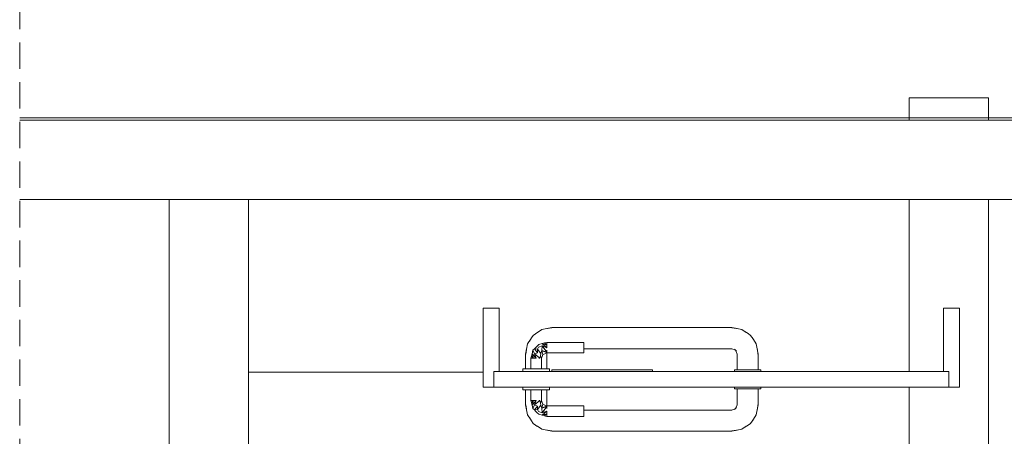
# Model space of a CAD drawing. Header units: millimetres. Extents: x 321 to 585, y -277 to 9.
# Tile 202 of 256: x 477.13 to 484.57, y -240.38 to -237.23. Entities that reach past the tile are written whole.
import ezdxf

# ---------------------------------------------------------------- set-up
doc = ezdxf.new("R2010")
doc.units = ezdxf.units.MM
doc.header["$MEASUREMENT"] = 0
doc.linetypes.add('JIS_02_2.0', pattern=[0.3, 0.2, -0.1])
for name, color, linetype, lineweight in [('DI-Área do detalhe', 7, 'JIS_02_2.0', 9), ('IFC-Laje-Contorno', 134, 'Continuous', 5), ('IFC-Porta-Contorno', 142, 'Continuous', 5), ('IFC-Viga-Contorno', 66, 'Continuous', 5)]:
    doc.layers.add(name, color=color, linetype=linetype, lineweight=lineweight)

msp = doc.modelspace()

# ---------------------------------------------------------------- linework, layer by layer
at = {"layer": 'DI-Área do detalhe'}
msp.add_lwpolyline([(477.1295, -236.063), (489.1046, -236.063), (489.1046, -252.9014), (477.1295, -252.9014), (477.1295, -236.063)], dxfattribs=at)
at = {"layer": 'IFC-Laje-Contorno', "color": 7, "lineweight": 5}
for p, q in [((477.1295, -237.9717), (485.4129, -237.9717)), ((478.8605, -239.8964), (480.6339, -239.8964)), ((484.4531, -239.8964), (484.4539, -239.8964)), ((484.4539, -250.9501), (484.4539, -239.8964))]:
    msp.add_line(p, q, dxfattribs=at)
at = {"layer": 'IFC-Porta-Contorno', "color": 7, "lineweight": 5}
for p, q in [((480.6339, -239.4118), (480.7473, -239.4118)), ((480.6339, -239.4529), (480.6339, -239.4118)), ((480.6339, -240.0118), (480.6339, -239.4529)), ((480.7473, -239.4118), (480.7539, -239.4118)), ((480.7539, -239.8653), (480.7539, -239.4118)), ((484.1139, -239.4118), (484.1205, -239.4118)), ((484.1139, -239.4382), (484.1139, -239.4118)), ((484.1139, -239.8918), (484.1139, -239.4382)), ((484.1205, -239.4118), (484.2339, -239.4118)), ((484.2339, -239.9706), (484.2339, -239.4118)), ((480.9983, -239.6373), (481.0125, -239.6183)), ((481.0125, -239.6183), (481.0389, -239.5984)), ((481.0125, -239.6183), (481.0293, -239.606)), ((481.0293, -239.606), (481.0449, -239.5967)), ((481.0389, -239.5984), (481.0509, -239.5927)), ((481.0449, -239.5967), (481.0774, -239.575)), ((481.0774, -239.575), (481.1149, -239.5675)), ((481.1149, -239.5675), (481.1539, -239.5598)), ((481.1149, -239.5675), (481.1196, -239.5666)), ((481.1196, -239.5666), (481.1539, -239.5625)), ((481.1539, -239.5598), (481.7785, -239.5598)), ((481.7785, -239.5598), (481.8893, -239.5598)), ((481.8893, -239.5598), (482.5139, -239.5598)), ((482.5139, -239.5598), (482.5529, -239.5675)), ((482.5139, -239.5625), (482.5482, -239.5666)), ((482.5482, -239.5666), (482.5529, -239.5675)), ((482.549, -239.5668), (482.5512, -239.567)), ((482.5512, -239.567), (482.5904, -239.575)), ((482.5904, -239.575), (482.6229, -239.5967)), ((482.6113, -239.5889), (482.6364, -239.6042)), ((482.6364, -239.6042), (482.6553, -239.6183)), ((482.6553, -239.6183), (482.6676, -239.6351)), ((482.6553, -239.6183), (482.6752, -239.6447)), ((480.9611, -239.7225), (480.9691, -239.6832)), ((480.9691, -239.6832), (480.9908, -239.6508)), ((480.983, -239.6624), (480.9983, -239.6373)), ((481.0319, -239.7098), (481.0539, -239.6878)), ((481.0522, -239.7079), (481.0806, -239.6986)), ((481.0539, -239.6878), (481.0799, -239.6809)), ((481.0767, -239.7337), (481.0806, -239.6986)), ((481.0799, -239.6809), (481.0969, -239.6763)), ((481.0799, -239.6809), (481.1139, -239.6918)), ((481.0799, -239.6809), (481.1139, -239.7118)), ((481.0806, -239.6986), (481.1139, -239.7464)), ((481.0806, -239.6986), (481.1139, -239.7118)), ((481.0969, -239.6763), (481.1054, -239.674)), ((481.0969, -239.6763), (481.1139, -239.6918)), ((481.1054, -239.674), (481.1139, -239.6718)), ((481.1139, -239.6718), (481.3939, -239.6718)), ((481.1139, -239.6835), (481.1139, -239.6771)), ((481.1139, -239.6918), (481.1139, -239.6835)), ((481.1139, -239.7014), (481.1139, -239.6918)), ((481.3939, -239.6731), (481.3939, -239.6718)), ((481.3939, -239.6771), (481.3939, -239.6731)), ((481.3939, -239.6835), (481.3939, -239.6771)), ((481.3939, -239.6918), (481.3939, -239.6835)), ((481.3939, -239.7014), (481.3939, -239.6918)), ((482.6676, -239.6351), (482.677, -239.6508)), ((482.6752, -239.6447), (482.681, -239.6567)), ((482.677, -239.6508), (482.6987, -239.6832)), ((482.6987, -239.6832), (482.7061, -239.7208)), ((480.9539, -239.7598), (480.9616, -239.7208)), ((480.9539, -239.8718), (480.9539, -239.7598)), ((480.9566, -239.7598), (480.9608, -239.7254)), ((480.9608, -239.7254), (480.9616, -239.7208)), ((480.9609, -239.7245), (480.9611, -239.7225)), ((480.9984, -239.7748), (481.003, -239.7578)), ((481.003, -239.7578), (481.01, -239.7318)), ((481.003, -239.7578), (481.0339, -239.7918)), ((481.003, -239.7578), (481.0139, -239.7918)), ((481.01, -239.7318), (481.021, -239.7208)), ((481.01, -239.7318), (481.0207, -239.7585)), ((481.0207, -239.7585), (481.0436, -239.7495)), ((481.0207, -239.7585), (481.0622, -239.7918)), ((481.0207, -239.7585), (481.0339, -239.7918)), ((481.021, -239.7208), (481.0319, -239.7098)), ((481.021, -239.7208), (481.0434, -239.7237)), ((481.021, -239.7208), (481.0436, -239.7495)), ((481.0434, -239.7237), (481.0522, -239.7079)), ((481.0434, -239.7237), (481.0436, -239.7495)), ((481.0434, -239.7237), (481.0699, -239.7555)), ((481.0622, -239.7918), (481.0663, -239.7725)), ((481.0663, -239.7725), (481.0699, -239.7555)), ((481.0663, -239.7725), (481.0739, -239.7918)), ((481.0699, -239.7555), (481.0767, -239.7337)), ((481.0767, -239.7337), (481.1139, -239.7464)), ((481.0767, -239.7337), (481.1139, -239.7518)), ((481.0767, -239.7337), (481.0856, -239.7635)), ((481.0797, -239.7776), (481.0856, -239.7635)), ((481.0856, -239.7635), (481.0997, -239.7576)), ((481.0997, -239.7576), (481.1139, -239.7518)), ((481.1139, -239.7118), (481.1139, -239.7014)), ((481.1139, -239.74), (481.1139, -239.7318)), ((481.1139, -239.7464), (481.1139, -239.74)), ((481.1139, -239.7598), (481.1172, -239.7518)), ((481.1139, -239.7518), (481.3939, -239.7518)), ((481.1139, -239.8718), (481.1139, -239.7598)), ((481.3939, -239.7118), (481.3939, -239.7014)), ((481.3939, -239.7221), (481.3939, -239.7118)), ((481.3939, -239.7198), (481.7785, -239.7198)), ((481.3939, -239.7318), (481.3939, -239.7221)), ((481.3939, -239.74), (481.3939, -239.7318)), ((481.3939, -239.7464), (481.3939, -239.74)), ((481.3939, -239.7504), (481.3939, -239.7464)), ((481.3939, -239.7518), (481.3939, -239.7504)), ((481.7785, -239.7198), (481.8893, -239.7198)), ((481.8893, -239.7198), (482.5139, -239.7198)), ((482.5139, -239.7198), (482.5421, -239.7314)), ((482.5326, -239.7228), (482.5501, -239.7387)), ((482.5422, -239.7315), (482.5539, -239.7598)), ((482.5539, -239.8798), (482.5539, -239.7598)), ((482.7061, -239.7208), (482.707, -239.7254)), ((482.7061, -239.7208), (482.7139, -239.7598)), ((482.707, -239.7254), (482.7112, -239.7598)), ((482.7139, -239.8798), (482.7139, -239.7598)), ((480.9939, -239.7918), (480.9962, -239.7833)), ((480.9939, -239.8718), (480.9939, -239.7918)), ((480.9962, -239.7833), (480.9984, -239.7748)), ((480.9984, -239.7748), (481.0139, -239.7918)), ((480.9993, -239.7918), (481.0056, -239.7918)), ((481.0056, -239.7918), (481.0139, -239.7918)), ((481.0139, -239.7918), (481.0235, -239.7918)), ((481.0235, -239.7918), (481.0339, -239.7918)), ((481.0539, -239.7918), (481.0622, -239.7918)), ((481.0739, -239.7918), (481.0797, -239.7776)), ((481.0739, -239.8718), (481.0739, -239.7918)), ((480.7139, -240.0046), (480.7139, -239.8918)), ((480.7139, -239.8918), (483.9488, -239.8918)), ((480.7539, -239.8918), (480.7539, -239.8653)), ((480.9339, -239.8918), (480.9339, -239.8718)), ((480.9339, -239.8718), (480.9373, -239.8718)), ((480.9373, -239.8718), (480.9473, -239.8718)), ((480.9473, -239.8718), (480.9632, -239.8718)), ((480.9632, -239.8718), (480.9839, -239.8718)), ((480.9839, -239.8718), (481.008, -239.8718)), ((481.0056, -239.8718), (481.0139, -239.8718)), ((481.008, -239.8718), (481.0339, -239.8718)), ((481.0339, -239.8718), (481.0598, -239.8718)), ((481.0539, -239.8718), (481.0622, -239.8718)), ((481.0598, -239.8718), (481.0839, -239.8718)), ((481.0839, -239.8718), (481.1046, -239.8718)), ((481.1046, -239.8718), (481.1205, -239.8718)), ((481.1205, -239.8718), (481.1305, -239.8718)), ((481.1305, -239.8718), (481.1339, -239.8718)), ((481.1339, -239.8918), (481.1339, -239.8718)), ((481.1539, -239.8798), (481.7564, -239.8798)), ((481.1539, -239.8893), (481.1539, -239.8798)), ((481.1539, -239.8918), (481.1539, -239.8893)), ((481.7564, -239.8798), (481.9139, -239.8798)), ((481.9139, -239.8822), (481.9139, -239.8798)), ((481.9139, -239.8918), (481.9139, -239.8822)), ((482.5339, -239.8918), (482.5339, -239.8798)), ((482.5339, -239.8798), (482.5373, -239.8798)), ((482.5373, -239.8798), (482.5473, -239.8798)), ((482.5473, -239.8798), (482.5632, -239.8798)), ((482.5566, -239.8798), (482.5646, -239.8798)), ((482.5632, -239.8798), (482.5839, -239.8798)), ((482.5773, -239.8798), (482.5939, -239.8798)), ((482.5839, -239.8798), (482.608, -239.8798)), ((482.5939, -239.8798), (482.6132, -239.8798)), ((482.608, -239.8798), (482.6339, -239.8798)), ((482.6339, -239.8798), (482.6598, -239.8798)), ((482.6546, -239.8798), (482.6739, -239.8798)), ((482.6598, -239.8798), (482.6839, -239.8798)), ((482.6739, -239.8798), (482.6905, -239.8798)), ((482.6839, -239.8798), (482.7046, -239.8798)), ((482.7032, -239.8798), (482.7112, -239.8798)), ((482.7046, -239.8798), (482.7205, -239.8798)), ((482.7205, -239.8798), (482.7305, -239.8798)), ((482.7305, -239.8798), (482.7339, -239.8798)), ((482.7339, -239.8918), (482.7339, -239.8798)), ((483.9488, -239.8918), (484.1539, -239.8918)), ((484.1539, -239.8989), (484.1539, -239.8918)), ((484.1539, -240.0118), (484.1539, -239.8989)), ((484.2339, -240.0118), (484.2339, -239.9706)), ((480.6339, -240.0118), (480.7091, -240.0118)), ((480.7091, -240.0118), (480.7139, -240.0118)), ((480.7139, -240.0118), (480.7139, -240.0046)), ((480.7139, -240.0118), (483.9488, -240.0118)), ((480.9339, -240.0318), (480.9339, -240.0118)), ((480.9339, -240.0318), (480.9373, -240.0318)), ((480.9373, -240.0318), (480.9473, -240.0318)), ((480.9473, -240.0318), (480.9632, -240.0318)), ((480.9539, -240.1438), (480.9539, -240.0318)), ((480.9632, -240.0318), (480.9839, -240.0318)), ((480.9839, -240.0318), (481.008, -240.0318)), ((480.9939, -240.1118), (480.9939, -240.0318)), ((481.008, -240.0318), (481.0339, -240.0318)), ((481.0339, -240.0318), (481.0598, -240.0318)), ((481.0598, -240.0318), (481.0839, -240.0318)), ((481.0739, -240.1118), (481.0739, -240.0318)), ((481.0839, -240.0318), (481.1046, -240.0318)), ((481.1046, -240.0318), (481.1205, -240.0318)), ((481.1139, -240.1438), (481.1139, -240.0318)), ((481.1205, -240.0318), (481.1305, -240.0318)), ((481.1305, -240.0318), (481.1339, -240.0318)), ((481.1339, -240.0318), (481.1339, -240.0118)), ((482.5339, -240.0238), (482.5339, -240.0118)), ((482.5339, -240.0238), (482.5373, -240.0238)), ((482.5373, -240.0238), (482.5473, -240.0238)), ((482.5473, -240.0238), (482.5632, -240.0238)), ((482.5539, -240.1438), (482.5539, -240.0238)), ((482.5632, -240.0238), (482.5839, -240.0238)), ((482.5839, -240.0238), (482.608, -240.0238)), ((482.608, -240.0238), (482.6339, -240.0238)), ((482.6339, -240.0238), (482.6598, -240.0238)), ((482.6598, -240.0238), (482.6839, -240.0238)), ((482.6839, -240.0238), (482.7046, -240.0238)), ((482.7046, -240.0238), (482.7205, -240.0238)), ((482.7139, -240.1438), (482.7139, -240.0238)), ((482.7205, -240.0238), (482.7305, -240.0238)), ((482.7305, -240.0238), (482.7339, -240.0238)), ((482.7339, -240.0238), (482.7339, -240.0118)), ((483.9488, -240.0118), (484.1539, -240.0118)), ((484.1539, -240.0118), (484.1587, -240.0118)), ((484.1587, -240.0118), (484.2339, -240.0118)), ((480.9539, -240.1438), (480.9616, -240.1827)), ((480.9566, -240.1438), (480.9608, -240.1781)), ((480.9939, -240.1118), (480.9962, -240.1203)), ((480.9962, -240.1203), (480.9984, -240.1287)), ((480.9984, -240.1287), (481.0139, -240.1118)), ((480.9984, -240.1287), (481.003, -240.1457)), ((480.9993, -240.1118), (481.0056, -240.1118)), ((481.003, -240.1457), (481.0339, -240.1118)), ((481.003, -240.1457), (481.0139, -240.1118)), ((481.003, -240.1457), (481.01, -240.1718)), ((481.0056, -240.1118), (481.0139, -240.1118)), ((481.01, -240.1718), (481.0207, -240.145)), ((481.0139, -240.1118), (481.0235, -240.1118)), ((481.0207, -240.145), (481.0622, -240.1118)), ((481.0207, -240.145), (481.0339, -240.1118)), ((481.0207, -240.145), (481.0436, -240.154)), ((481.0235, -240.1118), (481.0339, -240.1118)), ((481.0539, -240.1118), (481.0622, -240.1118)), ((481.0622, -240.1118), (481.0663, -240.131)), ((481.0663, -240.131), (481.0739, -240.1118)), ((481.0663, -240.131), (481.0699, -240.148)), ((481.0739, -240.1118), (481.0797, -240.1259)), ((481.0767, -240.1698), (481.0856, -240.14)), ((481.0797, -240.1259), (481.0856, -240.14)), ((481.0856, -240.14), (481.0997, -240.1459)), ((481.0997, -240.1459), (481.1139, -240.1518)), ((481.1139, -240.1438), (481.1172, -240.1518)), ((482.5422, -240.172), (482.5539, -240.1438)), ((482.7061, -240.1827), (482.7139, -240.1438)), ((482.707, -240.1781), (482.7112, -240.1438)), ((480.9608, -240.1781), (480.9616, -240.1827)), ((480.9609, -240.179), (480.9611, -240.181)), ((480.9611, -240.181), (480.9691, -240.2203)), ((480.9691, -240.2203), (480.9908, -240.2527)), ((481.01, -240.1718), (481.021, -240.1827)), ((481.021, -240.1827), (481.0436, -240.154)), ((481.021, -240.1827), (481.0434, -240.1798)), ((481.021, -240.1827), (481.0319, -240.1937)), ((481.0319, -240.1937), (481.0429, -240.2047)), ((481.0429, -240.2047), (481.0539, -240.2157)), ((481.0434, -240.1798), (481.0699, -240.148)), ((481.0434, -240.1798), (481.0436, -240.154)), ((481.0434, -240.1798), (481.0522, -240.1956)), ((481.0522, -240.1956), (481.0806, -240.205)), ((481.0539, -240.2157), (481.0799, -240.2227)), ((481.0699, -240.148), (481.0767, -240.1698)), ((481.0767, -240.1698), (481.1139, -240.1518)), ((481.0767, -240.1698), (481.1139, -240.1571)), ((481.0767, -240.1698), (481.0806, -240.205)), ((481.0799, -240.2227), (481.1139, -240.1918)), ((481.0799, -240.2227), (481.1139, -240.2118)), ((481.0806, -240.205), (481.1139, -240.1571)), ((481.0806, -240.205), (481.1139, -240.1918)), ((481.0969, -240.2272), (481.1139, -240.2118)), ((481.1139, -240.1518), (481.3939, -240.1518)), ((481.1139, -240.1635), (481.1139, -240.1571)), ((481.1139, -240.1718), (481.1139, -240.1635)), ((481.1139, -240.2021), (481.1139, -240.1918)), ((481.1139, -240.2118), (481.1139, -240.2021)), ((481.1139, -240.22), (481.1139, -240.2118)), ((481.1139, -240.2264), (481.1139, -240.22)), ((481.3939, -240.1531), (481.3939, -240.1518)), ((481.3939, -240.1571), (481.3939, -240.1531)), ((481.3939, -240.1635), (481.3939, -240.1571)), ((481.3939, -240.1718), (481.3939, -240.1635)), ((481.3939, -240.1814), (481.3939, -240.1718)), ((481.3939, -240.1918), (481.3939, -240.1814)), ((481.3939, -240.1838), (481.7785, -240.1838)), ((481.3939, -240.2021), (481.3939, -240.1918)), ((481.3939, -240.2118), (481.3939, -240.2021)), ((481.3939, -240.22), (481.3939, -240.2118)), ((481.3939, -240.2264), (481.3939, -240.22)), ((481.7785, -240.1838), (481.8893, -240.1838)), ((481.8893, -240.1838), (482.5139, -240.1838)), ((482.5139, -240.1838), (482.5421, -240.1721)), ((482.5326, -240.1807), (482.5501, -240.1648)), ((482.677, -240.2527), (482.6987, -240.2203)), ((482.6987, -240.2203), (482.7061, -240.1827)), ((482.7061, -240.1827), (482.707, -240.1781)), ((480.9829, -240.241), (480.9983, -240.2662)), ((480.9983, -240.2662), (481.0125, -240.2852)), ((481.0125, -240.2852), (481.0293, -240.2975)), ((481.0125, -240.2852), (481.0389, -240.3051)), ((481.0799, -240.2227), (481.0969, -240.2272)), ((481.0969, -240.2272), (481.1054, -240.2295)), ((481.1054, -240.2295), (481.1139, -240.2318)), ((481.1139, -240.2318), (481.3939, -240.2318)), ((481.3939, -240.2304), (481.3939, -240.2264)), ((481.3939, -240.2318), (481.3939, -240.2304)), ((482.6364, -240.2993), (482.6553, -240.2852)), ((482.6553, -240.2852), (482.6752, -240.2588)), ((482.6553, -240.2852), (482.6676, -240.2684)), ((482.6676, -240.2684), (482.677, -240.2527)), ((482.6752, -240.2588), (482.681, -240.2468)), ((481.0293, -240.2975), (481.0449, -240.3069)), ((481.0389, -240.3051), (481.0509, -240.3108)), ((481.0449, -240.3069), (481.0774, -240.3285)), ((481.0774, -240.3285), (481.1149, -240.336)), ((481.1149, -240.336), (481.1196, -240.3369)), ((481.1149, -240.336), (481.1539, -240.3438)), ((481.1196, -240.3369), (481.1539, -240.341)), ((481.1539, -240.3438), (481.7785, -240.3438)), ((481.7785, -240.3438), (481.8893, -240.3438)), ((481.8893, -240.3438), (482.5139, -240.3438)), ((482.5139, -240.3438), (482.5529, -240.336)), ((482.5139, -240.341), (482.5482, -240.3369)), ((482.5482, -240.3369), (482.5529, -240.336)), ((482.5493, -240.3367), (482.5512, -240.3365)), ((482.5512, -240.3365), (482.5904, -240.3285)), ((482.5904, -240.3285), (482.6229, -240.3069)), ((482.6112, -240.3146), (482.6364, -240.2993))]:
    msp.add_line(p, q, dxfattribs=at)
at = {"layer": 'IFC-Viga-Contorno', "color": 7, "lineweight": 5}
for p, q in [((483.8531, -237.9903), (483.8531, -237.8199)), ((483.8531, -237.8199), (484.4531, -237.8199)), ((484.4531, -237.9903), (484.4531, -237.8199)), ((477.1295, -237.9903), (485.4129, -237.9903)), ((477.1295, -238.5903), (485.4129, -238.5903)), ((478.2605, -250.5475), (478.2605, -238.5903)), ((478.8605, -240.4518), (478.8605, -238.5903)), ((483.8531, -239.8918), (483.8531, -238.5903)), ((484.4531, -250.3799), (484.4531, -238.5903)), ((483.8531, -250.3799), (483.8531, -240.0118))]:
    msp.add_line(p, q, dxfattribs=at)

doc.saveas('drawing.dxf')
